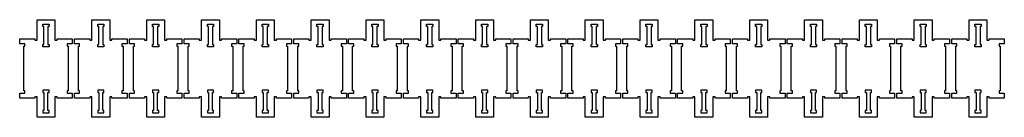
# Model space of a CAD drawing. Header units: millimetres. Extents: x -30325 to 14169, y -12596 to 6470.
# Tile 5 of 27: x -10506 to -6088, y -9579 to -9143. Entities that reach past the tile are written whole.
import ezdxf

# ---------------------------------------------------------------- set-up
doc = ezdxf.new("R2010")
doc.units = ezdxf.units.MM
doc.header["$MEASUREMENT"] = 0

msp = doc.modelspace()

# ---------------------------------------------------------------- linework, layer by layer
for points in [[(-10338.3, -9233.9), (-10338.3, -9228.9), (-10270.3, -9228.9), (-10270.3, -9250.9), (-10293.3, -9250.9), (-10293.3, -9260.9), (-10288.3, -9260.9), (-10288.3, -9460.9), (-10293.3, -9460.9), (-10293.3, -9470.9), (-10270.3, -9470.9), (-10270.3, -9492.9), (-10338.3, -9492.9), (-10338.3, -9487.9), (-10348.3, -9487.9), (-10348.3, -9578.9), (-10428.3, -9578.9), (-10428.3, -9487.9), (-10438.3, -9487.9), (-10438.3, -9492.9), (-10506.3, -9492.9), (-10506.3, -9470.9), (-10483.3, -9470.9), (-10483.3, -9460.9), (-10488.3, -9460.9), (-10488.3, -9260.9), (-10483.3, -9260.9), (-10483.3, -9250.9), (-10506.3, -9250.9), (-10506.3, -9228.9), (-10438.3, -9228.9), (-10438.3, -9233.9), (-10428.3, -9233.9), (-10428.3, -9142.9), (-10348.3, -9142.9), (-10348.3, -9233.9)], [(-10092.3, -9233.9), (-10092.3, -9228.9), (-10024.3, -9228.9), (-10024.3, -9250.9), (-10047.3, -9250.9), (-10047.3, -9260.9), (-10042.3, -9260.9), (-10042.3, -9460.9), (-10047.3, -9460.9), (-10047.3, -9470.9), (-10024.3, -9470.9), (-10024.3, -9492.9), (-10092.3, -9492.9), (-10092.3, -9487.9), (-10102.3, -9487.9), (-10102.3, -9578.9), (-10182.3, -9578.9), (-10182.3, -9487.9), (-10192.3, -9487.9), (-10192.3, -9492.9), (-10260.3, -9492.9), (-10260.3, -9470.9), (-10237.3, -9470.9), (-10237.3, -9460.9), (-10242.3, -9460.9), (-10242.3, -9260.9), (-10237.3, -9260.9), (-10237.3, -9250.9), (-10260.3, -9250.9), (-10260.3, -9228.9), (-10192.3, -9228.9), (-10192.3, -9233.9), (-10182.3, -9233.9), (-10182.3, -9142.9), (-10102.3, -9142.9), (-10102.3, -9233.9)], [(-9846.3, -9233.9), (-9846.3, -9228.9), (-9778.3, -9228.9), (-9778.3, -9250.9), (-9801.3, -9250.9), (-9801.3, -9260.9), (-9796.3, -9260.9), (-9796.3, -9460.9), (-9801.3, -9460.9), (-9801.3, -9470.9), (-9778.3, -9470.9), (-9778.3, -9492.9), (-9846.3, -9492.9), (-9846.3, -9487.9), (-9856.3, -9487.9), (-9856.3, -9578.9), (-9936.3, -9578.9), (-9936.3, -9487.9), (-9946.3, -9487.9), (-9946.3, -9492.9), (-10014.3, -9492.9), (-10014.3, -9470.9), (-9991.3, -9470.9), (-9991.3, -9460.9), (-9996.3, -9460.9), (-9996.3, -9260.9), (-9991.3, -9260.9), (-9991.3, -9250.9), (-10014.3, -9250.9), (-10014.3, -9228.9), (-9946.3, -9228.9), (-9946.3, -9233.9), (-9936.3, -9233.9), (-9936.3, -9142.9), (-9856.3, -9142.9), (-9856.3, -9233.9)], [(-9600.3, -9233.9), (-9600.3, -9228.9), (-9532.3, -9228.9), (-9532.3, -9250.9), (-9555.3, -9250.9), (-9555.3, -9260.9), (-9550.3, -9260.9), (-9550.3, -9460.9), (-9555.3, -9460.9), (-9555.3, -9470.9), (-9532.3, -9470.9), (-9532.3, -9492.9), (-9600.3, -9492.9), (-9600.3, -9487.9), (-9610.3, -9487.9), (-9610.3, -9578.9), (-9690.3, -9578.9), (-9690.3, -9487.9), (-9700.3, -9487.9), (-9700.3, -9492.9), (-9768.3, -9492.9), (-9768.3, -9470.9), (-9745.3, -9470.9), (-9745.3, -9460.9), (-9750.3, -9460.9), (-9750.3, -9260.9), (-9745.3, -9260.9), (-9745.3, -9250.9), (-9768.3, -9250.9), (-9768.3, -9228.9), (-9700.3, -9228.9), (-9700.3, -9233.9), (-9690.3, -9233.9), (-9690.3, -9142.9), (-9610.3, -9142.9), (-9610.3, -9233.9)], [(-9354.3, -9233.9), (-9354.3, -9228.9), (-9286.3, -9228.9), (-9286.3, -9250.9), (-9309.3, -9250.9), (-9309.3, -9260.9), (-9304.3, -9260.9), (-9304.3, -9460.9), (-9309.3, -9460.9), (-9309.3, -9470.9), (-9286.3, -9470.9), (-9286.3, -9492.9), (-9354.3, -9492.9), (-9354.3, -9487.9), (-9364.3, -9487.9), (-9364.3, -9578.9), (-9444.3, -9578.9), (-9444.3, -9487.9), (-9454.3, -9487.9), (-9454.3, -9492.9), (-9522.3, -9492.9), (-9522.3, -9470.9), (-9499.3, -9470.9), (-9499.3, -9460.9), (-9504.3, -9460.9), (-9504.3, -9260.9), (-9499.3, -9260.9), (-9499.3, -9250.9), (-9522.3, -9250.9), (-9522.3, -9228.9), (-9454.3, -9228.9), (-9454.3, -9233.9), (-9444.3, -9233.9), (-9444.3, -9142.9), (-9364.3, -9142.9), (-9364.3, -9233.9)], [(-9108.3, -9233.9), (-9108.3, -9228.9), (-9040.3, -9228.9), (-9040.3, -9250.9), (-9063.3, -9250.9), (-9063.3, -9260.9), (-9058.3, -9260.9), (-9058.3, -9460.9), (-9063.3, -9460.9), (-9063.3, -9470.9), (-9040.3, -9470.9), (-9040.3, -9492.9), (-9108.3, -9492.9), (-9108.3, -9487.9), (-9118.3, -9487.9), (-9118.3, -9578.9), (-9198.3, -9578.9), (-9198.3, -9487.9), (-9208.3, -9487.9), (-9208.3, -9492.9), (-9276.3, -9492.9), (-9276.3, -9470.9), (-9253.3, -9470.9), (-9253.3, -9460.9), (-9258.3, -9460.9), (-9258.3, -9260.9), (-9253.3, -9260.9), (-9253.3, -9250.9), (-9276.3, -9250.9), (-9276.3, -9228.9), (-9208.3, -9228.9), (-9208.3, -9233.9), (-9198.3, -9233.9), (-9198.3, -9142.9), (-9118.3, -9142.9), (-9118.3, -9233.9)], [(-8862.3, -9233.9), (-8862.3, -9228.9), (-8794.3, -9228.9), (-8794.3, -9250.9), (-8817.3, -9250.9), (-8817.3, -9260.9), (-8812.3, -9260.9), (-8812.3, -9460.9), (-8817.3, -9460.9), (-8817.3, -9470.9), (-8794.3, -9470.9), (-8794.3, -9492.9), (-8862.3, -9492.9), (-8862.3, -9487.9), (-8872.3, -9487.9), (-8872.3, -9578.9), (-8952.3, -9578.9), (-8952.3, -9487.9), (-8962.3, -9487.9), (-8962.3, -9492.9), (-9030.3, -9492.9), (-9030.3, -9470.9), (-9007.3, -9470.9), (-9007.3, -9460.9), (-9012.3, -9460.9), (-9012.3, -9260.9), (-9007.3, -9260.9), (-9007.3, -9250.9), (-9030.3, -9250.9), (-9030.3, -9228.9), (-8962.3, -9228.9), (-8962.3, -9233.9), (-8952.3, -9233.9), (-8952.3, -9142.9), (-8872.3, -9142.9), (-8872.3, -9233.9)], [(-8616.3, -9233.9), (-8616.3, -9228.9), (-8548.3, -9228.9), (-8548.3, -9250.9), (-8571.3, -9250.9), (-8571.3, -9260.9), (-8566.3, -9260.9), (-8566.3, -9460.9), (-8571.3, -9460.9), (-8571.3, -9470.9), (-8548.3, -9470.9), (-8548.3, -9492.9), (-8616.3, -9492.9), (-8616.3, -9487.9), (-8626.3, -9487.9), (-8626.3, -9578.9), (-8706.3, -9578.9), (-8706.3, -9487.9), (-8716.3, -9487.9), (-8716.3, -9492.9), (-8784.3, -9492.9), (-8784.3, -9470.9), (-8761.3, -9470.9), (-8761.3, -9460.9), (-8766.3, -9460.9), (-8766.3, -9260.9), (-8761.3, -9260.9), (-8761.3, -9250.9), (-8784.3, -9250.9), (-8784.3, -9228.9), (-8716.3, -9228.9), (-8716.3, -9233.9), (-8706.3, -9233.9), (-8706.3, -9142.9), (-8626.3, -9142.9), (-8626.3, -9233.9)], [(-8370.3, -9233.9), (-8370.3, -9228.9), (-8302.3, -9228.9), (-8302.3, -9250.9), (-8325.3, -9250.9), (-8325.3, -9260.9), (-8320.3, -9260.9), (-8320.3, -9460.9), (-8325.3, -9460.9), (-8325.3, -9470.9), (-8302.3, -9470.9), (-8302.3, -9492.9), (-8370.3, -9492.9), (-8370.3, -9487.9), (-8380.3, -9487.9), (-8380.3, -9578.9), (-8460.3, -9578.9), (-8460.3, -9487.9), (-8470.3, -9487.9), (-8470.3, -9492.9), (-8538.3, -9492.9), (-8538.3, -9470.9), (-8515.3, -9470.9), (-8515.3, -9460.9), (-8520.3, -9460.9), (-8520.3, -9260.9), (-8515.3, -9260.9), (-8515.3, -9250.9), (-8538.3, -9250.9), (-8538.3, -9228.9), (-8470.3, -9228.9), (-8470.3, -9233.9), (-8460.3, -9233.9), (-8460.3, -9142.9), (-8380.3, -9142.9), (-8380.3, -9233.9)], [(-8124.3, -9233.9), (-8124.3, -9228.9), (-8056.3, -9228.9), (-8056.3, -9250.9), (-8079.3, -9250.9), (-8079.3, -9260.9), (-8074.3, -9260.9), (-8074.3, -9460.9), (-8079.3, -9460.9), (-8079.3, -9470.9), (-8056.3, -9470.9), (-8056.3, -9492.9), (-8124.3, -9492.9), (-8124.3, -9487.9), (-8134.3, -9487.9), (-8134.3, -9578.9), (-8214.3, -9578.9), (-8214.3, -9487.9), (-8224.3, -9487.9), (-8224.3, -9492.9), (-8292.3, -9492.9), (-8292.3, -9470.9), (-8269.3, -9470.9), (-8269.3, -9460.9), (-8274.3, -9460.9), (-8274.3, -9260.9), (-8269.3, -9260.9), (-8269.3, -9250.9), (-8292.3, -9250.9), (-8292.3, -9228.9), (-8224.3, -9228.9), (-8224.3, -9233.9), (-8214.3, -9233.9), (-8214.3, -9142.9), (-8134.3, -9142.9), (-8134.3, -9233.9)], [(-7878.3, -9233.9), (-7878.3, -9228.9), (-7810.3, -9228.9), (-7810.3, -9250.9), (-7833.3, -9250.9), (-7833.3, -9260.9), (-7828.3, -9260.9), (-7828.3, -9460.9), (-7833.3, -9460.9), (-7833.3, -9470.9), (-7810.3, -9470.9), (-7810.3, -9492.9), (-7878.3, -9492.9), (-7878.3, -9487.9), (-7888.3, -9487.9), (-7888.3, -9578.9), (-7968.3, -9578.9), (-7968.3, -9487.9), (-7978.3, -9487.9), (-7978.3, -9492.9), (-8046.3, -9492.9), (-8046.3, -9470.9), (-8023.3, -9470.9), (-8023.3, -9460.9), (-8028.3, -9460.9), (-8028.3, -9260.9), (-8023.3, -9260.9), (-8023.3, -9250.9), (-8046.3, -9250.9), (-8046.3, -9228.9), (-7978.3, -9228.9), (-7978.3, -9233.9), (-7968.3, -9233.9), (-7968.3, -9142.9), (-7888.3, -9142.9), (-7888.3, -9233.9)], [(-7632.3, -9233.9), (-7632.3, -9228.9), (-7564.3, -9228.9), (-7564.3, -9250.9), (-7587.3, -9250.9), (-7587.3, -9260.9), (-7582.3, -9260.9), (-7582.3, -9460.9), (-7587.3, -9460.9), (-7587.3, -9470.9), (-7564.3, -9470.9), (-7564.3, -9492.9), (-7632.3, -9492.9), (-7632.3, -9487.9), (-7642.3, -9487.9), (-7642.3, -9578.9), (-7722.3, -9578.9), (-7722.3, -9487.9), (-7732.3, -9487.9), (-7732.3, -9492.9), (-7800.3, -9492.9), (-7800.3, -9470.9), (-7777.3, -9470.9), (-7777.3, -9460.9), (-7782.3, -9460.9), (-7782.3, -9260.9), (-7777.3, -9260.9), (-7777.3, -9250.9), (-7800.3, -9250.9), (-7800.3, -9228.9), (-7732.3, -9228.9), (-7732.3, -9233.9), (-7722.3, -9233.9), (-7722.3, -9142.9), (-7642.3, -9142.9), (-7642.3, -9233.9)], [(-7386.3, -9233.9), (-7386.3, -9228.9), (-7318.3, -9228.9), (-7318.3, -9250.9), (-7341.3, -9250.9), (-7341.3, -9260.9), (-7336.3, -9260.9), (-7336.3, -9460.9), (-7341.3, -9460.9), (-7341.3, -9470.9), (-7318.3, -9470.9), (-7318.3, -9492.9), (-7386.3, -9492.9), (-7386.3, -9487.9), (-7396.3, -9487.9), (-7396.3, -9578.9), (-7476.3, -9578.9), (-7476.3, -9487.9), (-7486.3, -9487.9), (-7486.3, -9492.9), (-7554.3, -9492.9), (-7554.3, -9470.9), (-7531.3, -9470.9), (-7531.3, -9460.9), (-7536.3, -9460.9), (-7536.3, -9260.9), (-7531.3, -9260.9), (-7531.3, -9250.9), (-7554.3, -9250.9), (-7554.3, -9228.9), (-7486.3, -9228.9), (-7486.3, -9233.9), (-7476.3, -9233.9), (-7476.3, -9142.9), (-7396.3, -9142.9), (-7396.3, -9233.9)], [(-7140.3, -9233.9), (-7140.3, -9228.9), (-7072.3, -9228.9), (-7072.3, -9250.9), (-7095.3, -9250.9), (-7095.3, -9260.9), (-7090.3, -9260.9), (-7090.3, -9460.9), (-7095.3, -9460.9), (-7095.3, -9470.9), (-7072.3, -9470.9), (-7072.3, -9492.9), (-7140.3, -9492.9), (-7140.3, -9487.9), (-7150.3, -9487.9), (-7150.3, -9578.9), (-7230.3, -9578.9), (-7230.3, -9487.9), (-7240.3, -9487.9), (-7240.3, -9492.9), (-7308.3, -9492.9), (-7308.3, -9470.9), (-7285.3, -9470.9), (-7285.3, -9460.9), (-7290.3, -9460.9), (-7290.3, -9260.9), (-7285.3, -9260.9), (-7285.3, -9250.9), (-7308.3, -9250.9), (-7308.3, -9228.9), (-7240.3, -9228.9), (-7240.3, -9233.9), (-7230.3, -9233.9), (-7230.3, -9142.9), (-7150.3, -9142.9), (-7150.3, -9233.9)], [(-6894.3, -9233.9), (-6894.3, -9228.9), (-6826.3, -9228.9), (-6826.3, -9250.9), (-6849.3, -9250.9), (-6849.3, -9260.9), (-6844.3, -9260.9), (-6844.3, -9460.9), (-6849.3, -9460.9), (-6849.3, -9470.9), (-6826.3, -9470.9), (-6826.3, -9492.9), (-6894.3, -9492.9), (-6894.3, -9487.9), (-6904.3, -9487.9), (-6904.3, -9578.9), (-6984.3, -9578.9), (-6984.3, -9487.9), (-6994.3, -9487.9), (-6994.3, -9492.9), (-7062.3, -9492.9), (-7062.3, -9470.9), (-7039.3, -9470.9), (-7039.3, -9460.9), (-7044.3, -9460.9), (-7044.3, -9260.9), (-7039.3, -9260.9), (-7039.3, -9250.9), (-7062.3, -9250.9), (-7062.3, -9228.9), (-6994.3, -9228.9), (-6994.3, -9233.9), (-6984.3, -9233.9), (-6984.3, -9142.9), (-6904.3, -9142.9), (-6904.3, -9233.9)], [(-6648.3, -9233.9), (-6648.3, -9228.9), (-6580.3, -9228.9), (-6580.3, -9250.9), (-6603.3, -9250.9), (-6603.3, -9260.9), (-6598.3, -9260.9), (-6598.3, -9460.9), (-6603.3, -9460.9), (-6603.3, -9470.9), (-6580.3, -9470.9), (-6580.3, -9492.9), (-6648.3, -9492.9), (-6648.3, -9487.9), (-6658.3, -9487.9), (-6658.3, -9578.9), (-6738.3, -9578.9), (-6738.3, -9487.9), (-6748.3, -9487.9), (-6748.3, -9492.9), (-6816.3, -9492.9), (-6816.3, -9470.9), (-6793.3, -9470.9), (-6793.3, -9460.9), (-6798.3, -9460.9), (-6798.3, -9260.9), (-6793.3, -9260.9), (-6793.3, -9250.9), (-6816.3, -9250.9), (-6816.3, -9228.9), (-6748.3, -9228.9), (-6748.3, -9233.9), (-6738.3, -9233.9), (-6738.3, -9142.9), (-6658.3, -9142.9), (-6658.3, -9233.9)], [(-6402.3, -9233.9), (-6402.3, -9228.9), (-6334.3, -9228.9), (-6334.3, -9250.9), (-6357.3, -9250.9), (-6357.3, -9260.9), (-6352.3, -9260.9), (-6352.3, -9460.9), (-6357.3, -9460.9), (-6357.3, -9470.9), (-6334.3, -9470.9), (-6334.3, -9492.9), (-6402.3, -9492.9), (-6402.3, -9487.9), (-6412.3, -9487.9), (-6412.3, -9578.9), (-6492.3, -9578.9), (-6492.3, -9487.9), (-6502.3, -9487.9), (-6502.3, -9492.9), (-6570.3, -9492.9), (-6570.3, -9470.9), (-6547.3, -9470.9), (-6547.3, -9460.9), (-6552.3, -9460.9), (-6552.3, -9260.9), (-6547.3, -9260.9), (-6547.3, -9250.9), (-6570.3, -9250.9), (-6570.3, -9228.9), (-6502.3, -9228.9), (-6502.3, -9233.9), (-6492.3, -9233.9), (-6492.3, -9142.9), (-6412.3, -9142.9), (-6412.3, -9233.9)], [(-6156.3, -9233.9), (-6156.3, -9228.9), (-6088.3, -9228.9), (-6088.3, -9250.9), (-6111.3, -9250.9), (-6111.3, -9260.9), (-6106.3, -9260.9), (-6106.3, -9460.9), (-6111.3, -9460.9), (-6111.3, -9470.9), (-6088.3, -9470.9), (-6088.3, -9492.9), (-6156.3, -9492.9), (-6156.3, -9487.9), (-6166.3, -9487.9), (-6166.3, -9578.9), (-6246.3, -9578.9), (-6246.3, -9487.9), (-6256.3, -9487.9), (-6256.3, -9492.9), (-6324.3, -9492.9), (-6324.3, -9470.9), (-6301.3, -9470.9), (-6301.3, -9460.9), (-6306.3, -9460.9), (-6306.3, -9260.9), (-6301.3, -9260.9), (-6301.3, -9250.9), (-6324.3, -9250.9), (-6324.3, -9228.9), (-6256.3, -9228.9), (-6256.3, -9233.9), (-6246.3, -9233.9), (-6246.3, -9142.9), (-6166.3, -9142.9), (-6166.3, -9233.9)], [(-10374.3, -9172.9), (-10379.3, -9172.9), (-10379.3, -9253.9), (-10374.3, -9253.9), (-10374.3, -9263.9), (-10402.3, -9263.9), (-10402.3, -9253.9), (-10397.3, -9253.9), (-10397.3, -9172.9), (-10402.3, -9172.9), (-10402.3, -9162.9), (-10374.3, -9162.9)], [(-10128.3, -9172.9), (-10133.3, -9172.9), (-10133.3, -9253.9), (-10128.3, -9253.9), (-10128.3, -9263.9), (-10156.3, -9263.9), (-10156.3, -9253.9), (-10151.3, -9253.9), (-10151.3, -9172.9), (-10156.3, -9172.9), (-10156.3, -9162.9), (-10128.3, -9162.9)], [(-9882.3, -9172.9), (-9887.3, -9172.9), (-9887.3, -9253.9), (-9882.3, -9253.9), (-9882.3, -9263.9), (-9910.3, -9263.9), (-9910.3, -9253.9), (-9905.3, -9253.9), (-9905.3, -9172.9), (-9910.3, -9172.9), (-9910.3, -9162.9), (-9882.3, -9162.9)], [(-9636.3, -9172.9), (-9641.3, -9172.9), (-9641.3, -9253.9), (-9636.3, -9253.9), (-9636.3, -9263.9), (-9664.3, -9263.9), (-9664.3, -9253.9), (-9659.3, -9253.9), (-9659.3, -9172.9), (-9664.3, -9172.9), (-9664.3, -9162.9), (-9636.3, -9162.9)], [(-9390.3, -9172.9), (-9395.3, -9172.9), (-9395.3, -9253.9), (-9390.3, -9253.9), (-9390.3, -9263.9), (-9418.3, -9263.9), (-9418.3, -9253.9), (-9413.3, -9253.9), (-9413.3, -9172.9), (-9418.3, -9172.9), (-9418.3, -9162.9), (-9390.3, -9162.9)], [(-9144.3, -9172.9), (-9149.3, -9172.9), (-9149.3, -9253.9), (-9144.3, -9253.9), (-9144.3, -9263.9), (-9172.3, -9263.9), (-9172.3, -9253.9), (-9167.3, -9253.9), (-9167.3, -9172.9), (-9172.3, -9172.9), (-9172.3, -9162.9), (-9144.3, -9162.9)], [(-8898.3, -9172.9), (-8903.3, -9172.9), (-8903.3, -9253.9), (-8898.3, -9253.9), (-8898.3, -9263.9), (-8926.3, -9263.9), (-8926.3, -9253.9), (-8921.3, -9253.9), (-8921.3, -9172.9), (-8926.3, -9172.9), (-8926.3, -9162.9), (-8898.3, -9162.9)], [(-8652.3, -9172.9), (-8657.3, -9172.9), (-8657.3, -9253.9), (-8652.3, -9253.9), (-8652.3, -9263.9), (-8680.3, -9263.9), (-8680.3, -9253.9), (-8675.3, -9253.9), (-8675.3, -9172.9), (-8680.3, -9172.9), (-8680.3, -9162.9), (-8652.3, -9162.9)], [(-8406.3, -9172.9), (-8411.3, -9172.9), (-8411.3, -9253.9), (-8406.3, -9253.9), (-8406.3, -9263.9), (-8434.3, -9263.9), (-8434.3, -9253.9), (-8429.3, -9253.9), (-8429.3, -9172.9), (-8434.3, -9172.9), (-8434.3, -9162.9), (-8406.3, -9162.9)], [(-8160.3, -9172.9), (-8165.3, -9172.9), (-8165.3, -9253.9), (-8160.3, -9253.9), (-8160.3, -9263.9), (-8188.3, -9263.9), (-8188.3, -9253.9), (-8183.3, -9253.9), (-8183.3, -9172.9), (-8188.3, -9172.9), (-8188.3, -9162.9), (-8160.3, -9162.9)], [(-7914.3, -9172.9), (-7919.3, -9172.9), (-7919.3, -9253.9), (-7914.3, -9253.9), (-7914.3, -9263.9), (-7942.3, -9263.9), (-7942.3, -9253.9), (-7937.3, -9253.9), (-7937.3, -9172.9), (-7942.3, -9172.9), (-7942.3, -9162.9), (-7914.3, -9162.9)], [(-7668.3, -9172.9), (-7673.3, -9172.9), (-7673.3, -9253.9), (-7668.3, -9253.9), (-7668.3, -9263.9), (-7696.3, -9263.9), (-7696.3, -9253.9), (-7691.3, -9253.9), (-7691.3, -9172.9), (-7696.3, -9172.9), (-7696.3, -9162.9), (-7668.3, -9162.9)], [(-7422.3, -9172.9), (-7427.3, -9172.9), (-7427.3, -9253.9), (-7422.3, -9253.9), (-7422.3, -9263.9), (-7450.3, -9263.9), (-7450.3, -9253.9), (-7445.3, -9253.9), (-7445.3, -9172.9), (-7450.3, -9172.9), (-7450.3, -9162.9), (-7422.3, -9162.9)], [(-7176.3, -9172.9), (-7181.3, -9172.9), (-7181.3, -9253.9), (-7176.3, -9253.9), (-7176.3, -9263.9), (-7204.3, -9263.9), (-7204.3, -9253.9), (-7199.3, -9253.9), (-7199.3, -9172.9), (-7204.3, -9172.9), (-7204.3, -9162.9), (-7176.3, -9162.9)], [(-6930.3, -9172.9), (-6935.3, -9172.9), (-6935.3, -9253.9), (-6930.3, -9253.9), (-6930.3, -9263.9), (-6958.3, -9263.9), (-6958.3, -9253.9), (-6953.3, -9253.9), (-6953.3, -9172.9), (-6958.3, -9172.9), (-6958.3, -9162.9), (-6930.3, -9162.9)], [(-6684.3, -9172.9), (-6689.3, -9172.9), (-6689.3, -9253.9), (-6684.3, -9253.9), (-6684.3, -9263.9), (-6712.3, -9263.9), (-6712.3, -9253.9), (-6707.3, -9253.9), (-6707.3, -9172.9), (-6712.3, -9172.9), (-6712.3, -9162.9), (-6684.3, -9162.9)], [(-6438.3, -9172.9), (-6443.3, -9172.9), (-6443.3, -9253.9), (-6438.3, -9253.9), (-6438.3, -9263.9), (-6466.3, -9263.9), (-6466.3, -9253.9), (-6461.3, -9253.9), (-6461.3, -9172.9), (-6466.3, -9172.9), (-6466.3, -9162.9), (-6438.3, -9162.9)], [(-6192.3, -9172.9), (-6197.3, -9172.9), (-6197.3, -9253.9), (-6192.3, -9253.9), (-6192.3, -9263.9), (-6220.3, -9263.9), (-6220.3, -9253.9), (-6215.3, -9253.9), (-6215.3, -9172.9), (-6220.3, -9172.9), (-6220.3, -9162.9), (-6192.3, -9162.9)], [(-10402.3, -9548.9), (-10402.3, -9558.9), (-10374.3, -9558.9), (-10374.3, -9548.9), (-10379.3, -9548.9), (-10379.3, -9467.9), (-10374.3, -9467.9), (-10374.3, -9457.9), (-10402.3, -9457.9), (-10402.3, -9467.9), (-10397.3, -9467.9), (-10397.3, -9548.9)], [(-10156.3, -9548.9), (-10156.3, -9558.9), (-10128.3, -9558.9), (-10128.3, -9548.9), (-10133.3, -9548.9), (-10133.3, -9467.9), (-10128.3, -9467.9), (-10128.3, -9457.9), (-10156.3, -9457.9), (-10156.3, -9467.9), (-10151.3, -9467.9), (-10151.3, -9548.9)], [(-9910.3, -9548.9), (-9910.3, -9558.9), (-9882.3, -9558.9), (-9882.3, -9548.9), (-9887.3, -9548.9), (-9887.3, -9467.9), (-9882.3, -9467.9), (-9882.3, -9457.9), (-9910.3, -9457.9), (-9910.3, -9467.9), (-9905.3, -9467.9), (-9905.3, -9548.9)], [(-9664.3, -9548.9), (-9664.3, -9558.9), (-9636.3, -9558.9), (-9636.3, -9548.9), (-9641.3, -9548.9), (-9641.3, -9467.9), (-9636.3, -9467.9), (-9636.3, -9457.9), (-9664.3, -9457.9), (-9664.3, -9467.9), (-9659.3, -9467.9), (-9659.3, -9548.9)], [(-9418.3, -9548.9), (-9418.3, -9558.9), (-9390.3, -9558.9), (-9390.3, -9548.9), (-9395.3, -9548.9), (-9395.3, -9467.9), (-9390.3, -9467.9), (-9390.3, -9457.9), (-9418.3, -9457.9), (-9418.3, -9467.9), (-9413.3, -9467.9), (-9413.3, -9548.9)], [(-9172.3, -9548.9), (-9172.3, -9558.9), (-9144.3, -9558.9), (-9144.3, -9548.9), (-9149.3, -9548.9), (-9149.3, -9467.9), (-9144.3, -9467.9), (-9144.3, -9457.9), (-9172.3, -9457.9), (-9172.3, -9467.9), (-9167.3, -9467.9), (-9167.3, -9548.9)], [(-8926.3, -9548.9), (-8926.3, -9558.9), (-8898.3, -9558.9), (-8898.3, -9548.9), (-8903.3, -9548.9), (-8903.3, -9467.9), (-8898.3, -9467.9), (-8898.3, -9457.9), (-8926.3, -9457.9), (-8926.3, -9467.9), (-8921.3, -9467.9), (-8921.3, -9548.9)], [(-8680.3, -9548.9), (-8680.3, -9558.9), (-8652.3, -9558.9), (-8652.3, -9548.9), (-8657.3, -9548.9), (-8657.3, -9467.9), (-8652.3, -9467.9), (-8652.3, -9457.9), (-8680.3, -9457.9), (-8680.3, -9467.9), (-8675.3, -9467.9), (-8675.3, -9548.9)], [(-8434.3, -9548.9), (-8434.3, -9558.9), (-8406.3, -9558.9), (-8406.3, -9548.9), (-8411.3, -9548.9), (-8411.3, -9467.9), (-8406.3, -9467.9), (-8406.3, -9457.9), (-8434.3, -9457.9), (-8434.3, -9467.9), (-8429.3, -9467.9), (-8429.3, -9548.9)], [(-8188.3, -9548.9), (-8188.3, -9558.9), (-8160.3, -9558.9), (-8160.3, -9548.9), (-8165.3, -9548.9), (-8165.3, -9467.9), (-8160.3, -9467.9), (-8160.3, -9457.9), (-8188.3, -9457.9), (-8188.3, -9467.9), (-8183.3, -9467.9), (-8183.3, -9548.9)], [(-7942.3, -9548.9), (-7942.3, -9558.9), (-7914.3, -9558.9), (-7914.3, -9548.9), (-7919.3, -9548.9), (-7919.3, -9467.9), (-7914.3, -9467.9), (-7914.3, -9457.9), (-7942.3, -9457.9), (-7942.3, -9467.9), (-7937.3, -9467.9), (-7937.3, -9548.9)], [(-7696.3, -9548.9), (-7696.3, -9558.9), (-7668.3, -9558.9), (-7668.3, -9548.9), (-7673.3, -9548.9), (-7673.3, -9467.9), (-7668.3, -9467.9), (-7668.3, -9457.9), (-7696.3, -9457.9), (-7696.3, -9467.9), (-7691.3, -9467.9), (-7691.3, -9548.9)], [(-7450.3, -9548.9), (-7450.3, -9558.9), (-7422.3, -9558.9), (-7422.3, -9548.9), (-7427.3, -9548.9), (-7427.3, -9467.9), (-7422.3, -9467.9), (-7422.3, -9457.9), (-7450.3, -9457.9), (-7450.3, -9467.9), (-7445.3, -9467.9), (-7445.3, -9548.9)], [(-7204.3, -9548.9), (-7204.3, -9558.9), (-7176.3, -9558.9), (-7176.3, -9548.9), (-7181.3, -9548.9), (-7181.3, -9467.9), (-7176.3, -9467.9), (-7176.3, -9457.9), (-7204.3, -9457.9), (-7204.3, -9467.9), (-7199.3, -9467.9), (-7199.3, -9548.9)], [(-6958.3, -9548.9), (-6958.3, -9558.9), (-6930.3, -9558.9), (-6930.3, -9548.9), (-6935.3, -9548.9), (-6935.3, -9467.9), (-6930.3, -9467.9), (-6930.3, -9457.9), (-6958.3, -9457.9), (-6958.3, -9467.9), (-6953.3, -9467.9), (-6953.3, -9548.9)], [(-6712.3, -9548.9), (-6712.3, -9558.9), (-6684.3, -9558.9), (-6684.3, -9548.9), (-6689.3, -9548.9), (-6689.3, -9467.9), (-6684.3, -9467.9), (-6684.3, -9457.9), (-6712.3, -9457.9), (-6712.3, -9467.9), (-6707.3, -9467.9), (-6707.3, -9548.9)], [(-6466.3, -9548.9), (-6466.3, -9558.9), (-6438.3, -9558.9), (-6438.3, -9548.9), (-6443.3, -9548.9), (-6443.3, -9467.9), (-6438.3, -9467.9), (-6438.3, -9457.9), (-6466.3, -9457.9), (-6466.3, -9467.9), (-6461.3, -9467.9), (-6461.3, -9548.9)], [(-6220.3, -9548.9), (-6220.3, -9558.9), (-6192.3, -9558.9), (-6192.3, -9548.9), (-6197.3, -9548.9), (-6197.3, -9467.9), (-6192.3, -9467.9), (-6192.3, -9457.9), (-6220.3, -9457.9), (-6220.3, -9467.9), (-6215.3, -9467.9), (-6215.3, -9548.9)]]:
    msp.add_lwpolyline(points, close=True)

doc.saveas('drawing.dxf')
